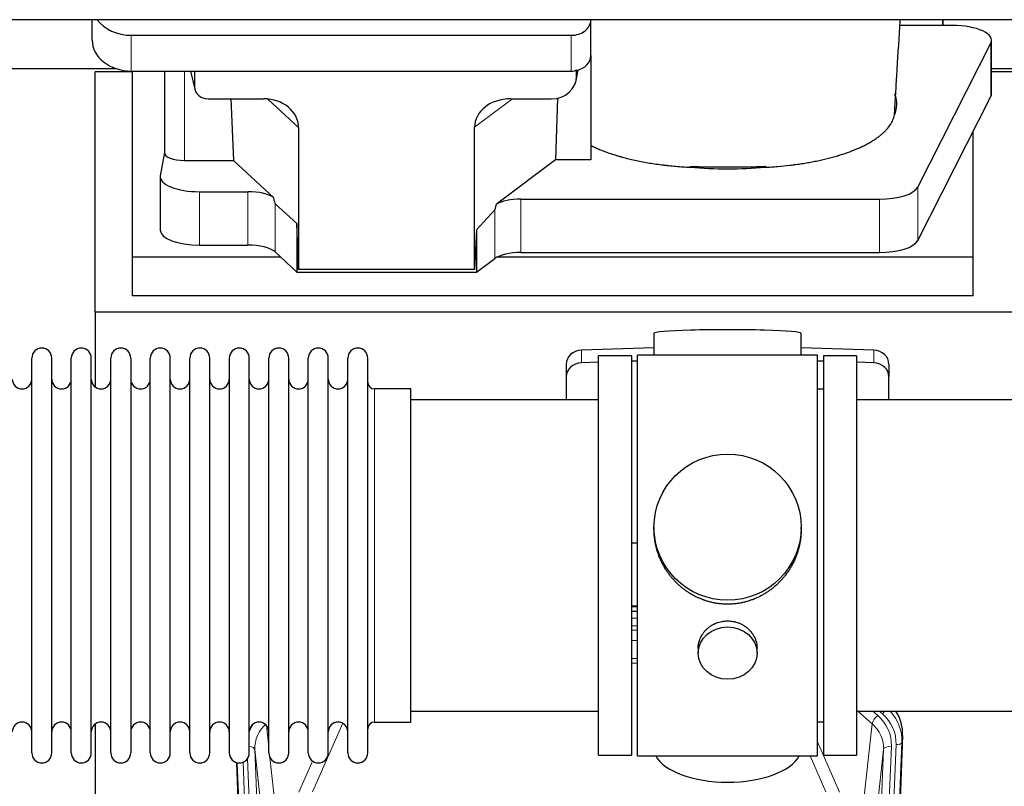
# Model space of a CAD drawing. Header units: inches. Extents: x 0 to 23760, y -13 to 16800.
# Tile 12 of 256: x 3034 to 3538, y 6252 to 6644. Entities that reach past the tile are written whole.
import ezdxf

# ---------------------------------------------------------------- set-up
doc = ezdxf.new("R2010")
doc.units = ezdxf.units.IN
doc.layers.add('1', color=7, linetype='Continuous', true_color=0xffffff)

msp = doc.modelspace()

# ---------------------------------------------------------------- linework, layer by layer
at = {"layer": '1', "color": 2, "linetype": 'Continuous', "lineweight": 25}
for p, q in [((6983.786, 6643.515), (2473.286, 6643.515)), ((3071.339, 6633.142), (3071.339, 6643.515)), ((3326.339, 6643.469), (3326.339, 6643.516)), ((3326.339, 6625.208), (3326.339, 6643.469)), ((3506.289, 6643.517), (3506.289, 6640.577)), ((3506.289, 6640.577), (3506.289, 6643.516)), ((3506.289, 6640.577), (3484.414, 6640.577)), ((3511.31, 6640.577), (3506.289, 6640.577)), ((3091.339, 6635.535), (3316.339, 6635.535)), ((3493.552, 6557.974), (3530.941, 6631.46)), ((3531.31, 6605.669), (3531.31, 6632.923)), ((3326.339, 6625.209), (3326.339, 6571.946)), ((2971.311, 6618.63), (3083.246, 6618.63)), ((3091.946, 6616.89), (3072.946, 6616.89)), ((3072.946, 6494.065), (3072.946, 6616.89)), ((3091.339, 6617.274), (3316.339, 6617.274)), ((3091.946, 6522.179), (3091.946, 6617.273)), ((3108.272, 6617.276), (3108.272, 6575.534)), ((3121.684, 6617.274), (3123.789, 6608.032)), ((3123.65, 6617.274), (3123.65, 6609.263)), ((3318.845, 6612.506), (3319.93, 6617.803)), ((3319.054, 6614.574), (3319.054, 6617.87)), ((3560.946, 6616.89), (3531.31, 6616.89)), ((3531.311, 6618.63), (3643.246, 6618.63)), ((3130.623, 6603.078), (3159.084, 6603.078)), ((3142.337, 6603.077), (3143.571, 6571.628)), ((3285.252, 6603.078), (3306.103, 6603.078)), ((3309.223, 6603.414), (3308.302, 6571.946)), ((3493.552, 6530.719), (3530.941, 6604.206)), ((3176.88, 6588.447), (3176.88, 6515.853)), ((3266.915, 6515.853), (3266.915, 6588.542)), ((3521.946, 6522.179), (3521.946, 6586.525)), ((3108.272, 6575.665), (3106.201, 6563.776)), ((3118.48, 6571.628), (3143.571, 6571.628)), ((3164.12, 6552.649), (3143.571, 6571.628)), ((3308.302, 6571.946), (3278.05, 6549.226)), ((3326.339, 6571.946), (3308.302, 6571.946)), ((3106.157, 6563.267), (3106.157, 6536.012)), ((3126.157, 6555.613), (3150.991, 6555.613)), ((3290.531, 6551.783), (3473.921, 6551.783)), ((3175.959, 6539.312), (3164.849, 6549.479)), ((3277.213, 6546.32), (3267.896, 6536.175)), ((3175.959, 6539.312), (3175.959, 6514.55)), ((3176.88, 6515.853), (3175.959, 6539.312)), ((3267.896, 6536.175), (3266.915, 6515.853)), ((3267.896, 6536.175), (3267.896, 6514.55)), ((3126.157, 6528.359), (3150.991, 6528.359)), ((3091.946, 6502.377), (3091.946, 6522.179)), ((3167.707, 6522.179), (3091.946, 6522.179)), ((3164.849, 6524.815), (3175.959, 6514.55)), ((3267.896, 6514.55), (3277.213, 6521.43)), ((3521.946, 6522.179), (3278.432, 6522.179)), ((3290.531, 6524.528), (3473.921, 6524.528)), ((3521.946, 6502.377), (3521.946, 6522.179)), ((3266.915, 6515.853), (3176.88, 6515.853)), ((3175.959, 6514.55), (3267.896, 6514.55)), ((3521.946, 6502.377), (3091.946, 6502.377)), ((3072.946, 6494.065), (3072.946, 6455.82)), ((3560.946, 6494.065), (3072.946, 6494.065)), ((3358.622, 6483.21), (3358.622, 6472.146)), ((3433.95, 6472.146), (3433.95, 6483.21)), ((3358.623, 6475.783), (3321.507, 6474.633)), ((3471.065, 6474.633), (3433.949, 6475.783)), ((3040.486, 6459.215), (3040.486, 6470.616)), ((3050.686, 6459.215), (3050.686, 6470.616)), ((3060.686, 6459.215), (3060.686, 6470.616)), ((3070.886, 6459.215), (3070.886, 6470.616)), ((3080.886, 6459.215), (3080.886, 6470.616)), ((3091.086, 6470.616), (3091.086, 6459.215)), ((3101.086, 6459.215), (3101.086, 6470.616)), ((3111.286, 6459.215), (3111.286, 6470.616)), ((3121.286, 6268.816), (3121.286, 6470.616)), ((3131.486, 6268.816), (3131.486, 6470.616)), ((3141.486, 6470.616), (3141.486, 6268.816)), ((3151.686, 6268.816), (3151.686, 6470.616)), ((3161.686, 6268.816), (3161.686, 6470.616)), ((3171.886, 6268.816), (3171.886, 6470.616)), ((3181.886, 6268.816), (3181.886, 6470.616)), ((3192.086, 6268.816), (3192.086, 6470.616)), ((3202.086, 6268.816), (3202.086, 6470.616)), ((3212.286, 6268.816), (3212.286, 6470.616)), ((3347.286, 6471.716), (3330.286, 6471.716)), ((3330.286, 6267.716), (3330.286, 6471.716)), ((3347.286, 6267.716), (3347.286, 6471.716)), ((3394.841, 6472.146), (3350.286, 6472.146)), ((3350.286, 6267.286), (3350.286, 6472.146)), ((3442.286, 6472.146), (3394.841, 6472.146)), ((3442.286, 6267.286), (3442.286, 6472.146)), ((3445.286, 6471.716), (3445.286, 6267.716)), ((3462.286, 6471.716), (3445.286, 6471.716)), ((3462.286, 6471.716), (3462.286, 6267.716)), ((3313.786, 6467.541), (3313.786, 6461.077)), ((3330.286, 6468.441), (3321.507, 6468.169)), ((3350.286, 6469.06), (3347.287, 6468.967)), ((3445.285, 6468.967), (3442.286, 6469.06)), ((3471.065, 6468.169), (3462.286, 6468.441)), ((3478.786, 6467.541), (3478.786, 6461.077)), ((3313.786, 6461.077), (3313.786, 6449.216)), ((3478.786, 6449.216), (3478.786, 6461.077)), ((3040.486, 6268.816), (3040.486, 6459.215)), ((3050.686, 6268.816), (3050.686, 6459.215)), ((3060.686, 6268.816), (3060.686, 6459.215)), ((3070.886, 6268.816), (3070.886, 6459.215)), ((3080.886, 6268.816), (3080.886, 6459.215)), ((3091.086, 6459.215), (3091.086, 6268.816)), ((3101.086, 6268.816), (3101.086, 6459.215)), ((3111.286, 6268.816), (3111.286, 6459.215)), ((3234.286, 6454.866), (3215.786, 6454.866)), ((3234.286, 6284.566), (3234.286, 6454.866)), ((3445.286, 6454.716), (3442.286, 6454.716)), ((3330.286, 6449.216), (3234.286, 6449.216)), ((3558.286, 6449.216), (3462.286, 6449.216)), ((3358.646, 6384.204), (3358.646, 6383.067)), ((3433.926, 6383.067), (3433.926, 6384.204)), ((3347.287, 6376.205), (3350.286, 6376.113)), ((3347.284, 6341.33), (3350.283, 6341.33)), ((3350.284, 6343.834), (3347.286, 6343.834)), ((3381.238, 6322.432), (3381.238, 6319.847)), ((3411.334, 6319.847), (3411.334, 6322.42)), ((3234.286, 6290.216), (3330.286, 6290.216)), ((3462.286, 6290.216), (3558.286, 6290.216)), ((3215.786, 6284.566), (3234.286, 6284.566)), ((3442.286, 6284.716), (3445.286, 6284.716)), ((3072.946, 6283.607), (3072.946, 6056.806)), ((3485.808, 6277.714), (3472.69, 5944.512)), ((3157.882, 5944.512), (3145.309, 6263.875)), ((3330.286, 6267.716), (3347.286, 6267.716)), ((3350.286, 6267.286), (3442.286, 6267.286)), ((3445.286, 6267.716), (3462.286, 6267.716))]:
    msp.add_line(p, q, dxfattribs=at)
at = {"layer": '1', "color": 110, "linetype": 'Continuous', "lineweight": 13}
for p, q in [((3091.339, 6617.274), (3091.339, 6635.535)), ((3316.339, 6617.274), (3316.339, 6635.535)), ((3530.941, 6631.46), (3530.941, 6604.206)), ((3118.48, 6571.628), (3118.48, 6617.274)), ((3121.825, 6617.274), (3123.65, 6609.263)), ((3319.054, 6614.574), (3319.702, 6617.736)), ((3176.88, 6588.447), (3161.142, 6602.983)), ((3286.27, 6603.077), (3266.915, 6588.542)), ((3126.157, 6555.613), (3126.157, 6528.359)), ((3150.991, 6555.613), (3150.991, 6528.359)), ((3493.552, 6557.974), (3493.552, 6530.719)), ((3290.531, 6551.783), (3290.531, 6524.528)), ((3473.921, 6551.783), (3473.921, 6524.528)), ((3164.849, 6549.479), (3164.849, 6524.815)), ((3277.213, 6546.32), (3277.213, 6521.43)), ((3321.507, 6474.633), (3321.507, 6468.169)), ((3471.065, 6474.633), (3471.065, 6468.169)), ((3215.786, 6284.566), (3215.786, 6454.866)), ((3350.284, 6343.445), (3347.286, 6343.445)), ((3347.284, 6337.693), (3350.284, 6337.693)), ((3350.284, 6333.722), (3347.284, 6333.722)), ((3347.285, 6331.631), (3350.283, 6331.631)), ((3350.283, 6326.338), (3347.285, 6326.338)), ((3347.285, 6317.08), (3350.284, 6317.08)), ((3350.284, 6314.635), (3347.285, 6314.635)), ((3470.212, 6283.739), (3462.91, 6290.216)), ((3473.037, 6287.995), (3470.532, 6290.216)), ((3475.428, 6288.83), (3473.866, 6290.216)), ((3199.454, 6283.97), (3184.073, 6248.939)), ((3464.987, 6236.539), (3470.212, 6283.739)), ((3160.459, 6282.847), (3161.686, 6271.76)), ((3442.286, 6274.468), (3453.56, 6248.789)), ((3485.427, 6274.276), (3472.317, 5941.254)), ((3485.808, 6277.714), (3485.427, 6274.276)), ((3154.522, 6270.594), (3167.589, 5938.7)), ((3159.77, 6223.188), (3154.522, 6270.594)), ((3462.983, 5938.7), (3476.05, 6270.594)), ((3480.042, 6272.22), (3466.975, 5940.327)), ((3469.323, 5940.034), (3482.433, 6273.056)), ((3476.05, 6270.594), (3470.802, 6223.188)), ((3158.255, 5941.254), (3145.556, 6263.817)), ((3148.492, 6264.085), (3161.249, 5940.034)), ((3150.779, 6265.909), (3163.597, 5940.327)), ((3162.275, 6266.436), (3165.585, 6236.539)), ((3177.012, 6248.789), (3183.992, 6264.688)), ((3446.499, 6248.939), (3438.443, 6267.286))]:
    msp.add_line(p, q, dxfattribs=at)
at = {"layer": '1', "color": 2, "linetype": 'Continuous', "lineweight": 25}
for centre, radius, start, end in [((3045.586, 6470.616), 5.1, 0, 180), ((3065.786, 6470.616), 5.1, 0, 180), ((3085.986, 6470.616), 5.1, 0, 180), ((3106.186, 6470.616), 5.1, 0, 180), ((3126.386, 6470.616), 5.1, 0, 180), ((3146.586, 6470.616), 5.1, 0, 180), ((3166.786, 6470.616), 5.1, 0, 180), ((3186.986, 6470.616), 5.1, 0, 180), ((3207.186, 6470.616), 5.1, 0, 180), ((3035.486, 6459.866), 5, 180, 0), ((3055.686, 6459.866), 5, 180, 0), ((3075.886, 6459.866), 5, 180, 0), ((3096.086, 6459.866), 5, 180, 0), ((3116.286, 6459.866), 5, 180, 0), ((3136.486, 6459.866), 5, 180, 0), ((3156.686, 6459.866), 5, 180, 0), ((3176.886, 6459.866), 5, 180, 0), ((3197.086, 6459.866), 5, 180, 0), ((3215.786, 6458.366), 3.5, 180, 270), ((3035.486, 6279.566), 5, 0, 180), ((3055.686, 6279.566), 5, 0, 180), ((3075.886, 6279.566), 5, 0, 180), ((3096.086, 6279.566), 5, 0, 180), ((3116.286, 6279.566), 5, 0, 180), ((3136.486, 6279.566), 5, 0, 180), ((3156.686, 6279.566), 5, 0, 180), ((3176.886, 6279.566), 5, 0, 180), ((3197.086, 6279.566), 5, 0, 180), ((3215.786, 6281.066), 3.5, 90, 180), ((3045.586, 6268.816), 5.1, 180, 0), ((3065.786, 6268.816), 5.1, 180, 0), ((3085.986, 6268.816), 5.1, 180, 0), ((3106.186, 6268.816), 5.1, 180, 0), ((3126.386, 6268.816), 5.1, 180, 0), ((3146.586, 6268.816), 5.1, 180, 0), ((3166.786, 6268.816), 5.1, 180, 0), ((3186.986, 6268.816), 5.1, 180, 0), ((3207.186, 6268.816), 5.1, 180, 0)]:
    msp.add_arc(centre, radius, start, end, dxfattribs=at)
for centre, major_axis, ratio, start_param, end_param in [((3091.339, 6651.403), (-20, 0), 0.7933958, 0.5202527, 1.5707963), ((3316.339, 6643.469), (-10, 0), 0.7933958, 1.5707963, 3.1415927), ((3511.31, 6632.923), (-20, 0), 0.3826834, 2.9492947, 4.712389), ((3091.339, 6633.142), (-20, 0), 0.7933958, 0, 1.5707963), ((3316.339, 6625.208), (-10, 0), 0.7933958, 1.8474697, 3.1415927), ((3316.339, 6625.208), (-10, 0), 0.7933958, 1.5707963, 1.7425489), ((3316.339, 6638.067), (0, -20.985), 0.4765235, 0.1717525, 0.2749449), ((3306.014, 6614.653), (13.036, -0.373), 0.8874794, 4.7446027, 6.3085613), ((3130.677, 6609.31), (-7.024, -0.222), 0.8867966, 6.2551969, 7.8183965), ((3158.468, 6587.941), (-18.368, -1.548), 0.8197595, 3.0726, 4.6099191), ((3286.01, 6587.941), (19.053, -1.602), 0.7899984, 1.6768142, 3.2079098), ((3396.289, 6600.395), (-86.5, 0), 0.3826834, 2.9725041, 3.2916257), ((3511.31, 6605.669), (-20, 0), 0.3826834, 2.9492947, 3.1416097), ((3118.48, 6575.534), (-10.208, 0), 0.3826834, 0.0000123, 1.5707963), ((3396.289, 6600.395), (-86.5, 0), 0.3826834, 1.3483772, 1.7943795), ((3126.157, 6563.267), (-20, 0), 0.3826834, 6.216629, 7.8539816), ((3150.991, 6549.873), (15, 0), 0.3826834, 0.5047652, 1.5707963), ((3473.921, 6559.436), (-20, 0), 0.3826834, 1.5707963, 2.9492947), ((3150.991, 6961.087), (13.933, -411.641), 0.0134983, 6.1578935, 6.2699677), ((3290.531, 6546.043), (15, 0), 0.3826834, 1.5707963, 2.5536377), ((3290.531, 6892.553), (-13.469, -346.314), 0.0190642, 0.0224463, 0.1321927), ((3126.157, 6536.012), (-20, 0), 0.3826834, 0.0000123, 1.5707963), ((3473.921, 6532.182), (-20, 0), 0.3826834, 1.5707963, 2.9492947), ((3150.991, 6522.618), (15, 0), 0.3826834, 0.392691, 1.5707963), ((3290.531, 6518.788), (15, 0), 0.3826834, 1.5707963, 2.6633841), ((3396.286, 6483.21), (37.664, 0), 0.0504434, 0, 3.1415927), ((3321.786, 6467.541), (8, 0), 0.8870108, 1.6057029, 3.1415927), ((3470.786, 6467.541), (8, 0), 0.8870108, 0, 1.5358897), ((3321.786, 6461.077), (8, 0), 0.8870108, 1.6057029, 3.1415927), ((3470.786, 6461.077), (8, 0), 0.8870108, 0, 1.5358897), ((3458.786, 6278.522), (-27.038, -0.124), 0.8859493, 3.102669, 3.6464193), ((3396.286, 6271.258), (37.64, 0), 0.4617486, 3.372107, 6.0525728)]:
    msp.add_ellipse(centre, major_axis=major_axis, ratio=ratio, start_param=start_param, end_param=end_param, dxfattribs=at)
for centre, major_axis, ratio in [((3396.286, 6384.204), (37.64, 0), 0.9914449), ((3396.286, 6319.847), (-15.048, 0), 0.8870108)]:
    msp.add_ellipse(centre, major_axis=major_axis, ratio=ratio, dxfattribs=at)
at = {"layer": '1', "color": 110, "linetype": 'Continuous', "lineweight": 13}
for centre, major_axis, ratio, start_param, end_param in [((3475.428, 6290.216), (1.991, 2.244), 0.3265056, 4.3596844, 4.9945095), ((3458.414, 6273.775), (-24.034, -0.11), 0.8859493, 3.102669, 3.9217821), ((3458.414, 6275.16), (27.029, -0.244), 0.8851019, 6.2564288, 6.9740615), ((3174.55, 6271.092), (20.033, -0.591), 0.8872905, 2.3837407, 3.2028538), ((3473.037, 6286.148), (2.654, 2.992), 0.3265056, 1.2180917, 2.7365282), ((3456.022, 6271.092), (-20.033, -0.591), 0.8872905, 3.0803315, 3.8994446), ((3456.022, 6272.939), (-24.034, -0.11), 0.8859493, 3.102669, 3.9217821), ((3174.55, 6272.939), (24.034, -0.11), 0.8859493, 2.6223803, 2.8322909), ((3482.433, 6274.441), (2.998, -0.118), 0.4614673, 4.7305545, 6.248991), ((3150.53, 6270.373), (3.997, 0.157), 0.4614673, 0.0341943, 1.2593116), ((3480.042, 6270.373), (3.997, -0.157), 0.4614673, 1.5889619, 3.1073983)]:
    msp.add_ellipse(centre, major_axis=major_axis, ratio=ratio, start_param=start_param, end_param=end_param, dxfattribs=at)
at = {"layer": '1', "color": 2, "linetype": 'Continuous', "lineweight": 25}
for points, knots in [([(3481.798, 6597.697), (3481.994, 6601.177), (3482.388, 6607.97), (3483.305, 6622.899), (3484.055, 6634.818), (3484.586, 6643.302), (3484.599, 6643.518)], [0, 0, 0, 0, 0.2373837, 0.4583525, 0.9862029, 1, 1, 1, 1]), ([(3481.599, 6595.384), (3481.638, 6595.6), (3481.67, 6595.815), (3481.721, 6596.246), (3481.759, 6596.677), (3481.774, 6597.108), (3481.781, 6597.45), (3481.782, 6597.578), (3481.784, 6597.705)], [0, 0, 0, 0, 0.2785515, 0.2785515, 0.5571031, 0.8356546, 0.8356546, 1, 1, 1, 1]), ([(3415.469, 6568.117), (3416.541, 6568.168), (3417.61, 6568.228), (3419.74, 6568.366), (3420.801, 6568.443), (3423.973, 6568.702), (3426.071, 6568.91), (3428.675, 6569.215), (3429.194, 6569.278), (3429.972, 6569.376), (3430.361, 6569.426), (3430.878, 6569.494), (3431.137, 6569.529), (3432.298, 6569.686), (3433.318, 6569.833), (3435.336, 6570.144), (3436.334, 6570.308), (3438.307, 6570.65), (3439.283, 6570.829), (3441.21, 6571.203), (3442.163, 6571.398), (3444.046, 6571.803), (3445.906, 6572.224), (3448.63, 6572.901), (3450.401, 6573.384), (3451.712, 6573.758), (3452.146, 6573.885), (3452.685, 6574.046), (3452.793, 6574.078), (3453.008, 6574.143), (3453.115, 6574.175), (3453.436, 6574.273), (3453.649, 6574.339), (3454.708, 6574.669), (3455.537, 6574.939), (3457.972, 6575.768), (3459.525, 6576.345), (3461.75, 6577.246), (3463.2, 6577.859), (3465.272, 6578.812), (3466.586, 6579.472), (3467.864, 6580.143), (3468.486, 6580.484), (3469.392, 6581.006), (3469.689, 6581.181), (3470.056, 6581.402), (3470.129, 6581.447), (3470.274, 6581.536), (3470.49, 6581.669), (3470.704, 6581.803), (3471.409, 6582.25), (3472.492, 6582.972), (3473.987, 6584.077), (3475.355, 6585.201), (3476.182, 6585.964), (3476.967, 6586.734), (3477.339, 6587.123), (3478.388, 6588.298), (3479, 6589.096), (3479.59, 6590.009), (3479.654, 6590.11), (3479.779, 6590.314), (3479.841, 6590.416), (3480.02, 6590.723), (3480.134, 6590.927), (3480.457, 6591.541), (3480.648, 6591.95), (3480.986, 6592.77), (3481.132, 6593.18), (3481.378, 6594.002), (3481.479, 6594.413), (3481.556, 6594.824)], [0, 0, 0, 0, 0.03125, 0.03125, 0.0625, 0.0625, 0.125, 0.125, 0.140625, 0.140625, 0.1484375, 0.1523437, 0.15625, 0.15625, 0.1875, 0.1875, 0.21875, 0.21875, 0.25, 0.25, 0.28125, 0.28125, 0.3125, 0.34375, 0.375, 0.375, 0.390625, 0.390625, 0.3945312, 0.3945312, 0.3984375, 0.3984375, 0.40625, 0.40625, 0.4375, 0.4375, 0.5, 0.5, 0.53125, 0.5625, 0.59375, 0.59375, 0.625, 0.625, 0.640625, 0.640625, 0.6445312, 0.6445312, 0.6484375, 0.65625, 0.65625, 0.6875, 0.71875, 0.75, 0.78125, 0.78125, 0.8125, 0.8125, 0.875, 0.875, 0.8828125, 0.8828125, 0.890625, 0.890625, 0.90625, 0.90625, 0.9375, 0.9375, 0.96875, 0.96875, 1, 1, 1, 1]), ([(3326.339, 6579.28), (3327.102, 6578.897), (3327.888, 6578.524), (3329.505, 6577.792), (3331.166, 6577.077), (3332.916, 6576.395), (3334.71, 6575.728), (3335.629, 6575.403), (3337.512, 6574.77), (3338.476, 6574.461), (3339.957, 6574.011), (3340.457, 6573.863), (3341.088, 6573.681), (3341.215, 6573.645), (3341.469, 6573.573), (3341.597, 6573.537), (3341.98, 6573.429), (3342.236, 6573.358), (3343.521, 6573.007), (3344.564, 6572.736), (3346.677, 6572.217), (3348.819, 6571.72), (3351.017, 6571.264), (3353.242, 6570.83), (3354.369, 6570.623), (3356.651, 6570.232), (3357.807, 6570.047), (3360.146, 6569.698), (3361.33, 6569.535), (3362.828, 6569.344), (3363.279, 6569.288), (3363.732, 6569.234), (3364.034, 6569.197), (3364.186, 6569.18), (3364.943, 6569.091), (3365.549, 6569.023), (3367.373, 6568.829), (3368.592, 6568.711), (3371.04, 6568.499), (3372.268, 6568.404), (3374.732, 6568.239), (3375.968, 6568.167), (3377.208, 6568.108)], [0, 0, 0, 0, 0.0625, 0.0625, 0.125, 0.1875, 0.1875, 0.25, 0.25, 0.3125, 0.3125, 0.34375, 0.34375, 0.3515625, 0.3515625, 0.359375, 0.359375, 0.375, 0.375, 0.4375, 0.4375, 0.5, 0.5625, 0.5625, 0.625, 0.625, 0.6875, 0.6875, 0.75, 0.75, 0.765625, 0.7734375, 0.7734375, 0.78125, 0.78125, 0.8125, 0.8125, 0.875, 0.875, 0.9375, 0.9375, 1, 1, 1, 1]), ([(3377.019, 6568.587), (3377.815, 6568.548), (3378.612, 6568.515), (3380.209, 6568.458), (3381.009, 6568.435), (3382.212, 6568.409), (3382.614, 6568.401), (3383.417, 6568.389), (3383.82, 6568.384), (3384.625, 6568.376), (3385.028, 6568.373), (3385.834, 6568.369), (3386.237, 6568.367), (3386.842, 6568.366), (3387.044, 6568.366), (3387.448, 6568.365), (3387.65, 6568.365), (3388.255, 6568.365), (3388.659, 6568.365), (3389.871, 6568.365), (3390.678, 6568.366), (3393.101, 6568.366), (3394.716, 6568.365), (3397.947, 6568.365), (3399.562, 6568.365), (3402.793, 6568.364), (3404.408, 6568.364), (3406.074, 6568.364), (3406.124, 6568.364), (3406.225, 6568.364), (3406.276, 6568.364), (3406.427, 6568.364), (3406.528, 6568.364), (3406.831, 6568.365), (3407.033, 6568.366), (3407.639, 6568.369), (3408.043, 6568.373), (3408.648, 6568.38), (3408.85, 6568.383), (3409.254, 6568.389), (3409.859, 6568.399), (3410.462, 6568.411), (3412.471, 6568.46), (3414.067, 6568.518), (3415.653, 6568.595)], [0, 0, 0, 0, 0.0625, 0.0625, 0.125, 0.125, 0.15625, 0.15625, 0.1875, 0.1875, 0.21875, 0.21875, 0.25, 0.25, 0.265625, 0.265625, 0.28125, 0.28125, 0.3125, 0.3125, 0.375, 0.375, 0.5, 0.5, 0.625, 0.625, 0.75, 0.75, 0.7539063, 0.7539063, 0.7578125, 0.7578125, 0.765625, 0.765625, 0.78125, 0.78125, 0.8125, 0.8125, 0.828125, 0.828125, 0.84375, 0.875, 0.875, 1, 1, 1, 1]), ([(3396.286, 6344.833), (3395.658, 6344.833), (3394.409, 6344.866), (3392.552, 6345.01), (3390.712, 6345.25), (3388.889, 6345.582), (3387.082, 6346.007), (3385.889, 6346.353), (3384.999, 6346.636), (3384.702, 6346.734), (3384.333, 6346.862), (3384.259, 6346.888), (3384.112, 6346.94), (3383.891, 6347.018), (3383.086, 6347.314), (3381.79, 6347.838), (3380.108, 6348.617), (3378.471, 6349.476), (3376.878, 6350.414), (3375.328, 6351.432), (3374.324, 6352.163), (3373.706, 6352.638), (3373.583, 6352.733), (3373.338, 6352.926), (3372.973, 6353.217), (3372.614, 6353.513), (3371.905, 6354.114), (3370.981, 6354.936), (3369.659, 6356.23), (3368.401, 6357.584), (3367.207, 6358.999), (3366.453, 6359.983), (3365.904, 6360.736), (3365.634, 6361.117), (3365.369, 6361.503), (3365.194, 6361.762), (3365.108, 6361.893), (3364.678, 6362.546), (3364.018, 6363.603), (3363.11, 6365.225), (3362.282, 6366.884), (3361.534, 6368.579), (3360.867, 6370.31), (3360.476, 6371.489), (3360.204, 6372.382), (3360.074, 6372.831), (3359.93, 6373.359), (3359.871, 6373.587), (3359.832, 6373.738), (3359.812, 6373.814), (3359.64, 6374.498), (3359.365, 6375.715), (3359.045, 6377.545), (3358.816, 6379.379), (3358.678, 6381.218), (3358.646, 6382.466), (3358.646, 6383.1), (3358.646, 6383.12)], [0, 0, 0, 0, 0.0312188, 0.0624376, 0.0936563, 0.1248751, 0.1560939, 0.1873127, 0.1873127, 0.2029221, 0.2029221, 0.2068244, 0.2068244, 0.2107268, 0.2185315, 0.2497502, 0.280969, 0.3121878, 0.3434066, 0.3746254, 0.4058442, 0.4058442, 0.4136489, 0.4136489, 0.4214535, 0.4370629, 0.4370629, 0.4682817, 0.4995005, 0.5307193, 0.5619381, 0.5931568, 0.5931568, 0.6087662, 0.6165709, 0.6165709, 0.6243756, 0.6243756, 0.6555944, 0.6868132, 0.718032, 0.7492507, 0.7804695, 0.8116883, 0.8116883, 0.8272977, 0.8351024, 0.8390047, 0.8390047, 0.8429071, 0.8429071, 0.8741259, 0.9053447, 0.9365634, 0.9677822, 0.999001, 1, 1, 1, 1]), ([(3433.926, 6383.114), (3433.926, 6383.102), (3433.926, 6382.475), (3433.895, 6381.234), (3433.757, 6379.393), (3433.528, 6377.556), (3433.315, 6376.332), (3433.131, 6375.416), (3433.05, 6375.034), (3432.963, 6374.652), (3432.927, 6374.499), (3432.909, 6374.423), (3432.855, 6374.195), (3432.668, 6373.434), (3432.292, 6372.082), (3431.707, 6370.314), (3431.039, 6368.58), (3430.288, 6366.879), (3429.456, 6365.212), (3428.845, 6364.123), (3428.446, 6363.45), (3428.366, 6363.316), (3428.203, 6363.048), (3427.957, 6362.65), (3427.704, 6362.256), (3427.19, 6361.477), (3426.483, 6360.457), (3425.355, 6358.986), (3424.16, 6357.572), (3422.899, 6356.215), (3422.013, 6355.349), (3421.332, 6354.714), (3420.986, 6354.4), (3420.635, 6354.092), (3420.399, 6353.888), (3420.281, 6353.786), (3419.686, 6353.284), (3418.719, 6352.506), (3417.222, 6351.416), (3415.678, 6350.404), (3414.087, 6349.468), (3412.449, 6348.609), (3411.325, 6348.089), (3410.469, 6347.719), (3410.038, 6347.539), (3409.602, 6347.367), (3409.384, 6347.282), (3409.311, 6347.254), (3409.165, 6347.198), (3408.507, 6346.95), (3407.257, 6346.519), (3405.475, 6346.004), (3403.675, 6345.58), (3401.856, 6345.249), (3400.019, 6345.01), (3398.782, 6344.914), (3397.85, 6344.865), (3397.382, 6344.847), (3396.835, 6344.836), (3396.6, 6344.834), (3396.443, 6344.833), (3396.365, 6344.833), (3396.286, 6344.833)], [0, 0, 0, 0, 0.0006246, 0.0318551, 0.0630856, 0.0943161, 0.1255465, 0.1255465, 0.1411618, 0.1450656, 0.1450656, 0.1489694, 0.1489694, 0.156777, 0.1880075, 0.219238, 0.2504685, 0.2816989, 0.3129294, 0.3441599, 0.3441599, 0.3519675, 0.3519675, 0.3597751, 0.3753904, 0.3753904, 0.4066209, 0.4378513, 0.4690818, 0.5003123, 0.5315428, 0.5315428, 0.547158, 0.5549656, 0.5549656, 0.5627733, 0.5627733, 0.5940037, 0.6252342, 0.6564647, 0.6876952, 0.7189257, 0.7501562, 0.7501562, 0.7657714, 0.773579, 0.773579, 0.7774828, 0.7774828, 0.7813866, 0.8126171, 0.8438476, 0.8750781, 0.9063086, 0.937539, 0.9687695, 0.9687695, 0.9843848, 0.9921924, 0.9960962, 0.9960962, 1, 1, 1, 1]), ([(3381.238, 6322.43), (3381.239, 6322.86), (3381.262, 6323.292), (3381.322, 6323.838), (3381.336, 6323.949), (3381.366, 6324.17), (3381.416, 6324.5), (3381.48, 6324.828), (3381.624, 6325.48), (3381.743, 6325.91), (3382.028, 6326.761), (3382.193, 6327.182), (3382.476, 6327.806), (3382.576, 6328.013), (3382.709, 6328.27), (3382.736, 6328.321), (3382.79, 6328.423), (3382.873, 6328.576), (3382.958, 6328.727), (3383.249, 6329.227), (3383.502, 6329.615), (3384.046, 6330.369), (3384.338, 6330.734), (3384.804, 6331.263), (3384.965, 6331.437), (3385.213, 6331.693), (3385.339, 6331.82), (3385.468, 6331.945), (3385.555, 6332.028), (3385.598, 6332.069), (3385.993, 6332.438), (3386.358, 6332.748), (3387.116, 6333.333), (3387.509, 6333.608), (3388.323, 6334.122), (3388.744, 6334.361), (3389.288, 6334.638), (3389.398, 6334.692), (3389.619, 6334.798), (3389.731, 6334.849), (3390.067, 6335.001), (3390.293, 6335.096), (3390.975, 6335.365), (3391.438, 6335.522), (3392.375, 6335.794), (3392.851, 6335.908), (3393.575, 6336.047), (3393.818, 6336.087), (3394.186, 6336.14), (3394.309, 6336.156), (3394.494, 6336.178), (3394.555, 6336.185), (3394.679, 6336.198), (3394.741, 6336.204), (3395.296, 6336.257), (3395.789, 6336.28), (3396.772, 6336.28), (3397.262, 6336.257), (3398.239, 6336.166), (3398.727, 6336.097), (3399.335, 6335.982), (3399.456, 6335.958), (3399.699, 6335.906), (3400.061, 6335.824), (3400.418, 6335.73), (3401.125, 6335.526), (3401.587, 6335.368), (3402.493, 6335.012), (3402.936, 6334.813), (3403.588, 6334.484), (3403.803, 6334.369), (3404.122, 6334.188), (3404.228, 6334.127), (3404.437, 6334.001), (3404.541, 6333.938), (3405.054, 6333.614), (3405.449, 6333.338), (3406.206, 6332.755), (3406.569, 6332.447), (3407.263, 6331.799), (3407.595, 6331.459), (3407.949, 6331.058), (3407.988, 6331.013), (3408.066, 6330.923), (3408.181, 6330.788), (3408.443, 6330.468), (3408.656, 6330.189), (3409.065, 6329.623), (3409.317, 6329.236), (3409.78, 6328.442), (3409.991, 6328.036), (3410.275, 6327.412), (3410.364, 6327.201), (3410.49, 6326.882), (3410.531, 6326.775), (3410.609, 6326.562), (3410.646, 6326.455), (3410.826, 6325.919), (3410.946, 6325.489), (3411.138, 6324.623), (3411.211, 6324.187), (3411.284, 6323.531), (3411.302, 6323.312), (3411.321, 6322.982), (3411.328, 6322.817), (3411.332, 6322.651), (3411.333, 6322.541), (3411.334, 6322.486), (3411.334, 6322.428), (3411.334, 6322.425), (3411.334, 6322.423)], [0, 0, 0, 0, 0.0308202, 0.0308202, 0.0386347, 0.0386347, 0.0464491, 0.062078, 0.062078, 0.0933358, 0.0933358, 0.1245936, 0.1245936, 0.1402226, 0.1402226, 0.1441298, 0.1441298, 0.148037, 0.1558515, 0.1558515, 0.1871093, 0.1871093, 0.2183671, 0.2183671, 0.233996, 0.233996, 0.2418105, 0.2457177, 0.2457177, 0.2496249, 0.2496249, 0.2808827, 0.2808827, 0.3121405, 0.3121405, 0.3433983, 0.3433983, 0.3512128, 0.3512128, 0.3590273, 0.3590273, 0.3746562, 0.3746562, 0.405914, 0.405914, 0.4371718, 0.4371718, 0.4528007, 0.4528007, 0.4606152, 0.4606152, 0.4645224, 0.4645224, 0.4684296, 0.4684296, 0.4996874, 0.4996874, 0.5309452, 0.5309452, 0.5622031, 0.5622031, 0.5700175, 0.5700175, 0.577832, 0.5934609, 0.5934609, 0.6247187, 0.6247187, 0.6559765, 0.6559765, 0.6716054, 0.6716054, 0.6794199, 0.6794199, 0.6872343, 0.6872343, 0.7184921, 0.7184921, 0.7497499, 0.7497499, 0.7810078, 0.7810078, 0.784915, 0.784915, 0.7888222, 0.7966367, 0.8122656, 0.8122656, 0.8435234, 0.8435234, 0.8747812, 0.8747812, 0.8904101, 0.8904101, 0.8982246, 0.8982246, 0.906039, 0.906039, 0.9372968, 0.9372968, 0.9685546, 0.9685546, 0.9841835, 0.9841835, 0.991998, 0.9959052, 0.9959052, 0.9998125, 0.9998125, 1, 1, 1, 1])]:
    msp.add_open_spline(points, degree=3, knots=knots, dxfattribs=at)
msp.add_rational_spline([(3319.054, 6617.87), (3319.063, 6617.723), (3319.071, 6617.576)], [0.500000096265, 0.499999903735, 0.500000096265], degree=2, dxfattribs=at)
for points in [[(3481.848, 6605.728), (3481.838, 6605.6), (3481.828, 6605.471), (3481.818, 6605.343)], [(3481.556, 6594.824), (3481.57, 6595.011), (3481.585, 6595.198), (3481.599, 6595.384)], [(3377.208, 6568.108), (3377.146, 6568.268), (3377.083, 6568.427), (3377.019, 6568.587)], [(3415.653, 6568.595), (3415.591, 6568.436), (3415.529, 6568.276), (3415.469, 6568.117)]]:
    msp.add_open_spline(points, degree=3, dxfattribs=at)

doc.saveas('drawing.dxf')
